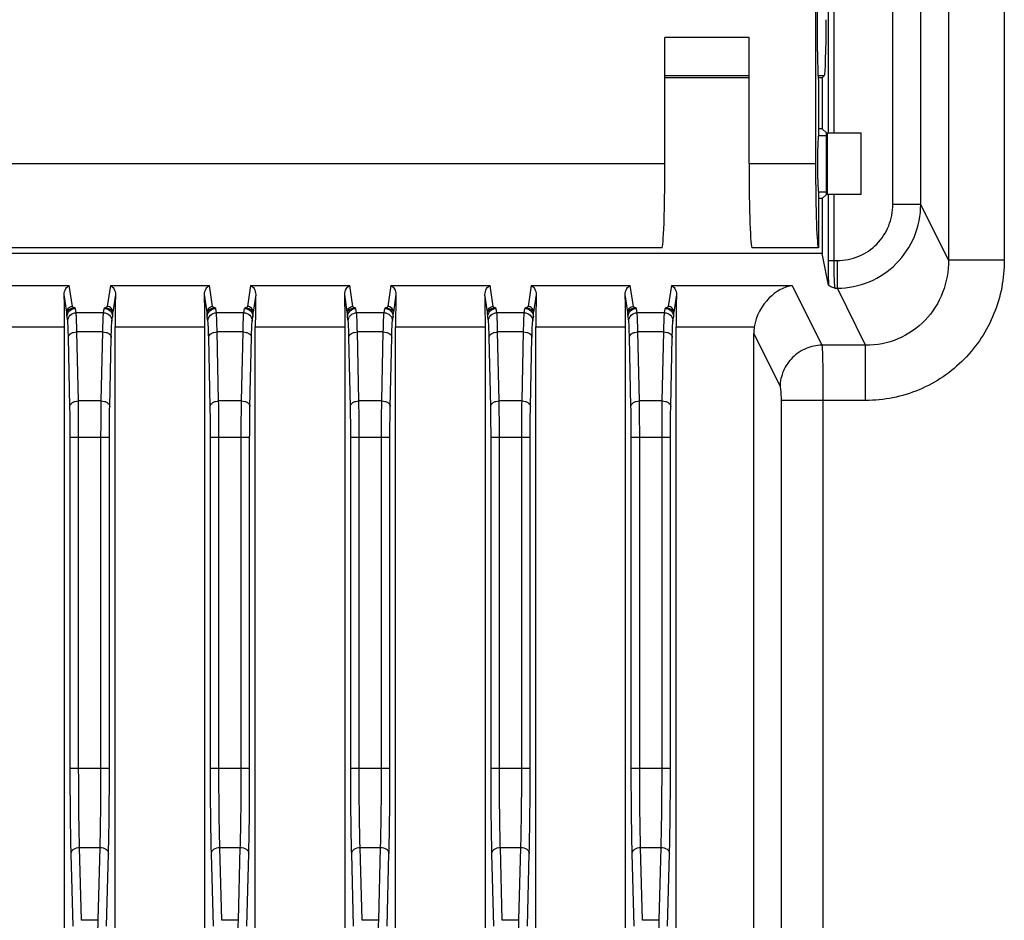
# Model space of a CAD drawing. Header units: millimetres. Extents: x 0 to 1189, y 0 to 841.
# Tile 25 of 29: x 954 to 989, y 487 to 519. Entities that reach past the tile are written whole.
import ezdxf

# ---------------------------------------------------------------- set-up
doc = ezdxf.new("R2010")
doc.units = ezdxf.units.MM
doc.header["$LTSCALE"] = 65.395
doc.layers.add('11_COMPONENTS', color=7, linetype='CONTINUOUS')

msp = doc.modelspace()

# ---------------------------------------------------------------- linework, layer by layer
at = {"layer": '11_COMPONENTS', "color": 7, "linetype": 'Continuous'}
for p, q in [((987.386, 540.444), (987.386, 510.095)), ((982.65, 537.488), (982.65, 513.535)), ((982.72, 517.535), (982.72, 537.688)), ((983.099, 537.488), (983.099, 514.635)), ((983.299, 537.488), (983.299, 514.635)), ((985.405, 512.081), (985.405, 537.488)), ((986.401, 512.081), (986.401, 537.488)), ((989.379, 536.465), (989.379, 510.095)), ((977.279, 513.535), (977.279, 518.035)), ((980.279, 518.035), (977.279, 518.035)), ((980.279, 513.535), (980.279, 518.035)), ((980.279, 516.667), (977.279, 516.667)), ((980.279, 516.595), (977.279, 516.595)), ((982.961, 516.667), (982.737, 516.667)), ((982.889, 516.595), (982.755, 516.595)), ((982.755, 516.535), (982.755, 514.535)), ((982.961, 516.667), (982.889, 516.595)), ((982.889, 516.595), (982.889, 514.781)), ((982.889, 514.781), (982.755, 514.781)), ((982.889, 514.781), (983.036, 514.635)), ((983.036, 512.435), (983.036, 514.635)), ((983.076, 512.435), (983.076, 514.635)), ((983.076, 514.635), (984.279, 514.635)), ((984.279, 512.435), (984.279, 514.635)), ((982.755, 514.535), (983.036, 514.535)), ((931.279, 513.535), (977.279, 513.535)), ((980.279, 513.535), (982.65, 513.535)), ((982.755, 512.535), (982.755, 510.535)), ((982.755, 512.535), (983.036, 512.535)), ((982.889, 512.288), (982.755, 512.288)), ((982.889, 512.288), (983.036, 512.435)), ((982.889, 512.288), (982.889, 510.335)), ((984.279, 512.435), (983.076, 512.435)), ((983.099, 512.435), (983.099, 510.081)), ((983.299, 512.435), (983.299, 510.081)), ((986.401, 512.081), (985.405, 512.081)), ((987.386, 510.095), (986.401, 512.081)), ((977.174, 510.535), (931.384, 510.535)), ((982.755, 510.535), (980.384, 510.535)), ((982.889, 510.335), (925.668, 510.335)), ((983.112, 509.209), (982.889, 510.335)), ((983.099, 510.081), (983.428, 510.081)), ((983.428, 509.096), (983.428, 510.081)), ((989.379, 510.095), (987.386, 510.095)), ((952.512, 509.196), (956.046, 509.196)), ((956.157, 508.442), (956.046, 509.196)), ((957.512, 509.196), (957.4, 508.442)), ((957.512, 509.196), (961.046, 509.196)), ((961.157, 508.442), (961.046, 509.196)), ((962.512, 509.196), (962.4, 508.442)), ((962.512, 509.196), (966.046, 509.196)), ((966.157, 508.442), (966.046, 509.196)), ((967.512, 509.196), (967.4, 508.442)), ((967.512, 509.196), (971.046, 509.196)), ((971.157, 508.442), (971.046, 509.196)), ((972.512, 509.196), (972.4, 508.442)), ((972.512, 509.196), (976.046, 509.196)), ((976.157, 508.442), (976.046, 509.196)), ((977.512, 509.196), (977.4, 508.442)), ((977.512, 509.196), (981.821, 509.196)), ((981.821, 509.196), (982.878, 507.064)), ((983.333, 509.096), (983.428, 509.096)), ((984.436, 507.064), (983.428, 509.096)), ((955.958, 508.245), (955.865, 508.87)), ((957.693, 508.87), (957.6, 508.245)), ((960.958, 508.245), (960.865, 508.87)), ((962.693, 508.87), (962.6, 508.245)), ((965.958, 508.245), (965.865, 508.87)), ((967.693, 508.87), (967.6, 508.245)), ((970.958, 508.245), (970.865, 508.87)), ((972.693, 508.87), (972.6, 508.245)), ((975.958, 508.245), (975.865, 508.87)), ((977.693, 508.87), (977.6, 508.245)), ((956.29, 508.222), (956.267, 508.375)), ((957.268, 508.222), (957.291, 508.375)), ((961.29, 508.222), (961.267, 508.375)), ((962.268, 508.222), (962.291, 508.375)), ((966.29, 508.222), (966.267, 508.375)), ((967.268, 508.222), (967.291, 508.375)), ((971.29, 508.222), (971.267, 508.375)), ((972.268, 508.222), (972.291, 508.375)), ((976.29, 508.222), (976.267, 508.375)), ((977.268, 508.222), (977.291, 508.375)), ((955.99, 507.926), (955.967, 508.08)), ((957.268, 508.222), (956.29, 508.222)), ((957.568, 507.926), (957.591, 508.08)), ((960.99, 507.926), (960.967, 508.08)), ((962.268, 508.222), (961.29, 508.222)), ((962.568, 507.926), (962.591, 508.08)), ((965.99, 507.926), (965.967, 508.08)), ((967.268, 508.222), (966.29, 508.222)), ((967.568, 507.926), (967.591, 508.08)), ((970.99, 507.926), (970.967, 508.08)), ((972.268, 508.222), (971.29, 508.222)), ((972.568, 507.926), (972.591, 508.08)), ((975.99, 507.926), (975.967, 508.08)), ((977.268, 508.222), (976.29, 508.222)), ((977.568, 507.926), (977.591, 508.08)), ((952.679, 507.718), (955.879, 507.718)), ((955.879, 459.406), (955.879, 507.718)), ((957.679, 459.406), (957.679, 507.718)), ((957.679, 507.718), (960.879, 507.718)), ((960.879, 459.406), (960.879, 507.718)), ((962.679, 459.406), (962.679, 507.718)), ((962.679, 507.718), (965.879, 507.718)), ((965.879, 459.406), (965.879, 507.718)), ((967.679, 459.406), (967.679, 507.718)), ((967.679, 507.718), (970.879, 507.718)), ((970.879, 459.406), (970.879, 507.718)), ((972.679, 459.406), (972.679, 507.718)), ((972.679, 507.718), (975.879, 507.718)), ((975.879, 459.406), (975.879, 507.718)), ((977.679, 459.406), (977.679, 507.718)), ((977.679, 507.718), (980.465, 507.718)), ((956.07, 504.885), (956.016, 507.345)), ((956.37, 505.078), (956.316, 507.538)), ((957.242, 507.538), (956.316, 507.538)), ((957.187, 505.078), (957.242, 507.538)), ((957.487, 504.885), (957.541, 507.345)), ((961.07, 504.885), (961.016, 507.345)), ((961.37, 505.078), (961.316, 507.538)), ((962.242, 507.538), (961.316, 507.538)), ((962.187, 505.078), (962.242, 507.538)), ((962.487, 504.885), (962.541, 507.345)), ((966.07, 504.885), (966.016, 507.345)), ((966.37, 505.078), (966.316, 507.538)), ((967.242, 507.538), (966.316, 507.538)), ((967.187, 505.078), (967.242, 507.538)), ((967.487, 504.885), (967.541, 507.345)), ((971.07, 504.885), (971.016, 507.345)), ((971.37, 505.078), (971.316, 507.538)), ((972.242, 507.538), (971.316, 507.538)), ((972.187, 505.078), (972.242, 507.538)), ((972.487, 504.885), (972.541, 507.345)), ((976.07, 504.885), (976.016, 507.345)), ((976.37, 505.078), (976.316, 507.538)), ((977.242, 507.538), (976.316, 507.538)), ((977.187, 505.078), (977.242, 507.538)), ((977.487, 504.885), (977.541, 507.345)), ((980.446, 459.406), (980.446, 507.477)), ((980.446, 507.477), (981.384, 505.587)), ((984.436, 507.064), (982.878, 507.064)), ((984.436, 505.095), (984.436, 507.064)), ((981.42, 505.095), (981.42, 447.032)), ((984.436, 505.095), (981.42, 505.095)), ((982.914, 505.095), (982.914, 445.042)), ((957.187, 505.078), (956.37, 505.078)), ((962.187, 505.078), (961.37, 505.078)), ((967.187, 505.078), (966.37, 505.078)), ((972.187, 505.078), (971.37, 505.078)), ((977.187, 505.078), (976.37, 505.078)), ((956.081, 491.992), (956.081, 503.792)), ((956.081, 503.792), (957.477, 503.792)), ((956.381, 491.992), (956.381, 503.792)), ((957.177, 491.992), (957.177, 503.792)), ((957.477, 491.992), (957.477, 503.792)), ((961.081, 491.992), (961.081, 503.792)), ((961.081, 503.792), (962.477, 503.792)), ((961.381, 491.992), (961.381, 503.792)), ((962.177, 491.992), (962.177, 503.792)), ((962.477, 491.992), (962.477, 503.792)), ((966.081, 491.992), (966.081, 503.792)), ((966.081, 503.792), (967.477, 503.792)), ((966.381, 491.992), (966.381, 503.792)), ((967.177, 491.992), (967.177, 503.792)), ((967.477, 491.992), (967.477, 503.792)), ((971.081, 491.992), (971.081, 503.792)), ((971.081, 503.792), (972.477, 503.792)), ((971.381, 491.992), (971.381, 503.792)), ((972.177, 491.992), (972.177, 503.792)), ((972.477, 491.992), (972.477, 503.792)), ((976.081, 491.992), (976.081, 503.792)), ((976.081, 503.792), (977.477, 503.792)), ((976.381, 491.992), (976.381, 503.792)), ((977.177, 491.992), (977.177, 503.792)), ((977.477, 491.992), (977.477, 503.792)), ((956.081, 491.992), (957.477, 491.992)), ((961.081, 491.992), (962.477, 491.992)), ((966.081, 491.992), (967.477, 491.992)), ((971.081, 491.992), (972.477, 491.992)), ((976.081, 491.992), (977.477, 491.992)), ((956.182, 486.355), (956.114, 488.951)), ((956.482, 486.567), (956.414, 489.163)), ((956.414, 489.163), (957.144, 489.163)), ((957.076, 486.567), (957.144, 489.163)), ((957.376, 486.355), (957.444, 488.951)), ((961.182, 486.355), (961.114, 488.951)), ((961.482, 486.567), (961.414, 489.163)), ((961.414, 489.163), (962.144, 489.163)), ((962.076, 486.567), (962.144, 489.163)), ((962.376, 486.355), (962.444, 488.951)), ((966.182, 486.355), (966.114, 488.951)), ((966.482, 486.567), (966.414, 489.163)), ((966.414, 489.163), (967.144, 489.163)), ((967.076, 486.567), (967.144, 489.163)), ((967.376, 486.355), (967.444, 488.951)), ((971.182, 486.355), (971.114, 488.951)), ((971.482, 486.567), (971.414, 489.163)), ((971.414, 489.163), (972.144, 489.163)), ((972.076, 486.567), (972.144, 489.163)), ((972.376, 486.355), (972.444, 488.951)), ((976.182, 486.355), (976.114, 488.951)), ((976.482, 486.567), (976.414, 489.163)), ((976.414, 489.163), (977.144, 489.163)), ((977.076, 486.567), (977.144, 489.163)), ((977.376, 486.355), (977.444, 488.951)), ((957.076, 486.567), (956.482, 486.567)), ((962.076, 486.567), (961.482, 486.567)), ((967.076, 486.567), (966.482, 486.567)), ((972.076, 486.567), (971.482, 486.567)), ((977.076, 486.567), (976.482, 486.567))]:
    msp.add_line(p, q, dxfattribs=at)
for centre, major_axis, ratio, start_param, end_param in [((982.959, 518.666), (0, 2), 0.034921, -3.106686, -1.570796), ((982.755, 517.535), (0, 1), 0.034921, -4.712389, -3.141593), ((982.755, 513.535), (0, 1), 0.034921, 0, 3.141593), ((977.174, 513.535), (0, 3), 0.034921, -3.141593, -1.570796), ((980.384, 513.535), (0, 3), 0.034921, -4.712389, -3.141593), ((982.755, 513.535), (0, 3), 0.034921, -4.712389, -3.141593), ((955.84, 507.718), (0, 1.5), 0.026186, -1.570796, -0.695632), ((957.718, 507.718), (0, 1.5), 0.026186, 0.695632, 1.570796), ((960.84, 507.718), (0, 1.5), 0.026186, -1.570796, -0.695632), ((962.718, 507.718), (0, 1.5), 0.026186, 0.695632, 1.570796), ((965.84, 507.718), (0, 1.5), 0.026186, -1.570796, -0.695632), ((967.718, 507.718), (0, 1.5), 0.026186, 0.695632, 1.570796), ((970.84, 507.718), (0, 1.5), 0.026186, -1.570796, -0.695632), ((972.718, 507.718), (0, 1.5), 0.026186, 0.695632, 1.570796), ((975.84, 507.718), (0, 1.5), 0.026186, -1.570796, -0.695632), ((977.718, 507.718), (0, 1.5), 0.026186, 0.695632, 1.570796), ((981.952, 507.454), (-0.679, 1.369), 0.981173, 0.943206, 1.102604)]:
    msp.add_ellipse(centre, major_axis=major_axis, ratio=ratio, start_param=start_param, end_param=end_param, dxfattribs=at)
for points, knots in [([(983.428, 510.081), (983.686, 510.081), (984.21, 510.185), (984.869, 510.632), (985.305, 511.298), (985.405, 511.822), (985.405, 512.081)], [0, 0, 0, 0, 0.249962, 0.499912, 0.749906, 1, 1, 1, 1]), ([(983.428, 509.096), (983.815, 509.098), (984.597, 509.256), (985.584, 509.922), (986.243, 510.912), (986.399, 511.694), (986.401, 512.081)], [0, 0, 0, 0, 0.250066, 0.500149, 0.750136, 1, 1, 1, 1]), ([(983.099, 510.081), (983.099, 510), (983.1, 509.71), (983.104, 509.419), (983.112, 509.209)], [0, 0, 0, 0, 0.277855, 1, 1, 1, 1]), ([(983.299, 510.081), (983.299, 509.967), (983.301, 509.752), (983.306, 509.463), (983.318, 509.249), (983.324, 509.135), (983.333, 509.096)], [0, 0, 0, 0, 0.347032, 0.652184, 0.878808, 1, 1, 1, 1]), ([(989.379, 510.095), (989.379, 509.448), (989.128, 508.14), (988.039, 506.474), (986.391, 505.355), (985.083, 505.095), (984.436, 505.095)], [0, 0, 0, 0, 0.250062, 0.500061, 0.750022, 1, 1, 1, 1]), ([(987.386, 510.095), (987.39, 509.705), (987.252, 508.915), (986.612, 507.898), (985.62, 507.213), (984.827, 507.061), (984.436, 507.064)], [0, 0, 0, 0, 0.249426, 0.499397, 0.74973, 1, 1, 1, 1]), ([(955.865, 508.87), (955.862, 508.943), (955.9, 509.075), (955.996, 509.17), (956.046, 509.196)], [0, 0, 0, 0, 0.56873, 1, 1, 1, 1]), ([(957.512, 509.196), (957.562, 509.17), (957.657, 509.075), (957.695, 508.943), (957.693, 508.87)], [0, 0, 0, 0, 0.431244, 1, 1, 1, 1]), ([(960.865, 508.87), (960.862, 508.943), (960.9, 509.075), (960.996, 509.17), (961.046, 509.196)], [0, 0, 0, 0, 0.56873, 1, 1, 1, 1]), ([(962.512, 509.196), (962.562, 509.17), (962.657, 509.075), (962.695, 508.943), (962.693, 508.87)], [0, 0, 0, 0, 0.431244, 1, 1, 1, 1]), ([(965.865, 508.87), (965.862, 508.943), (965.9, 509.075), (965.996, 509.17), (966.046, 509.196)], [0, 0, 0, 0, 0.56873, 1, 1, 1, 1]), ([(967.512, 509.196), (967.562, 509.17), (967.657, 509.075), (967.695, 508.943), (967.693, 508.87)], [0, 0, 0, 0, 0.431244, 1, 1, 1, 1]), ([(970.865, 508.87), (970.862, 508.943), (970.9, 509.075), (970.996, 509.17), (971.046, 509.196)], [0, 0, 0, 0, 0.56873, 1, 1, 1, 1]), ([(972.512, 509.196), (972.562, 509.17), (972.657, 509.075), (972.695, 508.943), (972.693, 508.87)], [0, 0, 0, 0, 0.431244, 1, 1, 1, 1]), ([(975.865, 508.87), (975.862, 508.943), (975.9, 509.075), (975.996, 509.17), (976.046, 509.196)], [0, 0, 0, 0, 0.56873, 1, 1, 1, 1]), ([(977.512, 509.196), (977.562, 509.17), (977.657, 509.075), (977.695, 508.943), (977.693, 508.87)], [0, 0, 0, 0, 0.431244, 1, 1, 1, 1]), ([(981.821, 509.196), (981.514, 509.138), (980.87, 508.768), (980.526, 508.1), (980.465, 507.718)], [0, 0, 0, 0, 0.446847, 1, 1, 1, 1]), ([(983.333, 509.096), (983.285, 509.113), (983.217, 509.137), (983.143, 509.173), (983.115, 509.197), (983.112, 509.209)], [0, 0, 0, 0, 0.607497, 0.845119, 1, 1, 1, 1]), ([(955.958, 508.245), (955.958, 508.295), (956.001, 508.4), (956.107, 508.442), (956.157, 508.442)], [0, 0, 0, 0, 0.497369, 1, 1, 1, 1]), ([(956.267, 508.375), (956.194, 508.383), (956.089, 508.366), (955.987, 508.305), (955.959, 508.263), (955.958, 508.245)], [0, 0, 0, 0, 0.614308, 0.843414, 1, 1, 1, 1]), ([(955.967, 508.08), (955.967, 508.155), (956.033, 508.312), (956.191, 508.375), (956.267, 508.375)], [0, 0, 0, 0, 0.497369, 1, 1, 1, 1]), ([(956.267, 508.375), (956.243, 508.385), (956.209, 508.4), (956.172, 508.421), (956.158, 508.435), (956.157, 508.442)], [0, 0, 0, 0, 0.599211, 0.837113, 1, 1, 1, 1]), ([(957.4, 508.442), (957.399, 508.435), (957.385, 508.421), (957.349, 508.4), (957.315, 508.385), (957.291, 508.375)], [0, 0, 0, 0, 0.16287, 0.400795, 1, 1, 1, 1]), ([(957.6, 508.245), (957.599, 508.263), (957.57, 508.305), (957.469, 508.366), (957.363, 508.383), (957.291, 508.375)], [0, 0, 0, 0, 0.1565, 0.385591, 1, 1, 1, 1]), ([(957.291, 508.375), (957.367, 508.375), (957.525, 508.312), (957.59, 508.155), (957.591, 508.08)], [0, 0, 0, 0, 0.502631, 1, 1, 1, 1]), ([(957.6, 508.245), (957.6, 508.295), (957.556, 508.4), (957.451, 508.442), (957.4, 508.442)], [0, 0, 0, 0, 0.497371, 1, 1, 1, 1]), ([(960.958, 508.245), (960.958, 508.295), (961.001, 508.4), (961.107, 508.442), (961.157, 508.442)], [0, 0, 0, 0, 0.497369, 1, 1, 1, 1]), ([(961.267, 508.375), (961.194, 508.383), (961.089, 508.366), (960.987, 508.305), (960.959, 508.263), (960.958, 508.245)], [0, 0, 0, 0, 0.614308, 0.843414, 1, 1, 1, 1]), ([(960.967, 508.08), (960.967, 508.155), (961.033, 508.312), (961.191, 508.375), (961.267, 508.375)], [0, 0, 0, 0, 0.497369, 1, 1, 1, 1]), ([(961.267, 508.375), (961.243, 508.385), (961.209, 508.4), (961.172, 508.421), (961.158, 508.435), (961.157, 508.442)], [0, 0, 0, 0, 0.599211, 0.837113, 1, 1, 1, 1]), ([(962.4, 508.442), (962.399, 508.435), (962.385, 508.421), (962.349, 508.4), (962.315, 508.385), (962.291, 508.375)], [0, 0, 0, 0, 0.16287, 0.400795, 1, 1, 1, 1]), ([(962.6, 508.245), (962.599, 508.263), (962.57, 508.305), (962.469, 508.366), (962.363, 508.383), (962.291, 508.375)], [0, 0, 0, 0, 0.1565, 0.385591, 1, 1, 1, 1]), ([(962.291, 508.375), (962.367, 508.375), (962.525, 508.312), (962.59, 508.155), (962.591, 508.08)], [0, 0, 0, 0, 0.502631, 1, 1, 1, 1]), ([(962.6, 508.245), (962.6, 508.295), (962.556, 508.4), (962.451, 508.442), (962.4, 508.442)], [0, 0, 0, 0, 0.497371, 1, 1, 1, 1]), ([(965.958, 508.245), (965.958, 508.295), (966.001, 508.4), (966.107, 508.442), (966.157, 508.442)], [0, 0, 0, 0, 0.497369, 1, 1, 1, 1]), ([(966.267, 508.375), (966.194, 508.383), (966.089, 508.366), (965.987, 508.305), (965.959, 508.263), (965.958, 508.245)], [0, 0, 0, 0, 0.614308, 0.843414, 1, 1, 1, 1]), ([(965.967, 508.08), (965.967, 508.155), (966.033, 508.312), (966.191, 508.375), (966.267, 508.375)], [0, 0, 0, 0, 0.497369, 1, 1, 1, 1]), ([(966.267, 508.375), (966.243, 508.385), (966.209, 508.4), (966.172, 508.421), (966.158, 508.435), (966.157, 508.442)], [0, 0, 0, 0, 0.599211, 0.837113, 1, 1, 1, 1]), ([(967.4, 508.442), (967.399, 508.435), (967.385, 508.421), (967.349, 508.4), (967.315, 508.385), (967.291, 508.375)], [0, 0, 0, 0, 0.16287, 0.400795, 1, 1, 1, 1]), ([(967.6, 508.245), (967.599, 508.263), (967.57, 508.305), (967.469, 508.366), (967.363, 508.383), (967.291, 508.375)], [0, 0, 0, 0, 0.1565, 0.385591, 1, 1, 1, 1]), ([(967.291, 508.375), (967.367, 508.375), (967.525, 508.312), (967.59, 508.155), (967.591, 508.08)], [0, 0, 0, 0, 0.502631, 1, 1, 1, 1]), ([(967.6, 508.245), (967.6, 508.295), (967.556, 508.4), (967.451, 508.442), (967.4, 508.442)], [0, 0, 0, 0, 0.497371, 1, 1, 1, 1]), ([(970.958, 508.245), (970.958, 508.295), (971.001, 508.4), (971.107, 508.442), (971.157, 508.442)], [0, 0, 0, 0, 0.497369, 1, 1, 1, 1]), ([(971.267, 508.375), (971.194, 508.383), (971.089, 508.366), (970.987, 508.305), (970.959, 508.263), (970.958, 508.245)], [0, 0, 0, 0, 0.614308, 0.843414, 1, 1, 1, 1]), ([(970.967, 508.08), (970.967, 508.155), (971.033, 508.312), (971.191, 508.375), (971.267, 508.375)], [0, 0, 0, 0, 0.497369, 1, 1, 1, 1]), ([(971.267, 508.375), (971.243, 508.385), (971.209, 508.4), (971.172, 508.421), (971.158, 508.435), (971.157, 508.442)], [0, 0, 0, 0, 0.599211, 0.837113, 1, 1, 1, 1]), ([(972.4, 508.442), (972.399, 508.435), (972.385, 508.421), (972.349, 508.4), (972.315, 508.385), (972.291, 508.375)], [0, 0, 0, 0, 0.16287, 0.400795, 1, 1, 1, 1]), ([(972.6, 508.245), (972.599, 508.263), (972.57, 508.305), (972.469, 508.366), (972.363, 508.383), (972.291, 508.375)], [0, 0, 0, 0, 0.1565, 0.385591, 1, 1, 1, 1]), ([(972.291, 508.375), (972.367, 508.375), (972.525, 508.312), (972.59, 508.155), (972.591, 508.08)], [0, 0, 0, 0, 0.502631, 1, 1, 1, 1]), ([(972.6, 508.245), (972.6, 508.295), (972.556, 508.4), (972.451, 508.442), (972.4, 508.442)], [0, 0, 0, 0, 0.497371, 1, 1, 1, 1]), ([(975.958, 508.245), (975.958, 508.295), (976.001, 508.4), (976.107, 508.442), (976.157, 508.442)], [0, 0, 0, 0, 0.497369, 1, 1, 1, 1]), ([(976.267, 508.375), (976.194, 508.383), (976.089, 508.366), (975.987, 508.305), (975.959, 508.263), (975.958, 508.245)], [0, 0, 0, 0, 0.614308, 0.843414, 1, 1, 1, 1]), ([(975.967, 508.08), (975.967, 508.155), (976.033, 508.312), (976.191, 508.375), (976.267, 508.375)], [0, 0, 0, 0, 0.497369, 1, 1, 1, 1]), ([(976.267, 508.375), (976.243, 508.385), (976.209, 508.4), (976.172, 508.421), (976.158, 508.435), (976.157, 508.442)], [0, 0, 0, 0, 0.599211, 0.837113, 1, 1, 1, 1]), ([(977.4, 508.442), (977.399, 508.435), (977.385, 508.421), (977.349, 508.4), (977.315, 508.385), (977.291, 508.375)], [0, 0, 0, 0, 0.16287, 0.400795, 1, 1, 1, 1]), ([(977.6, 508.245), (977.599, 508.263), (977.57, 508.305), (977.469, 508.366), (977.363, 508.383), (977.291, 508.375)], [0, 0, 0, 0, 0.1565, 0.385591, 1, 1, 1, 1]), ([(977.291, 508.375), (977.367, 508.375), (977.525, 508.312), (977.59, 508.155), (977.591, 508.08)], [0, 0, 0, 0, 0.502631, 1, 1, 1, 1]), ([(977.6, 508.245), (977.6, 508.295), (977.556, 508.4), (977.451, 508.442), (977.4, 508.442)], [0, 0, 0, 0, 0.497371, 1, 1, 1, 1]), ([(955.967, 508.08), (955.966, 508.088), (955.961, 508.143), (955.959, 508.198), (955.958, 508.245)], [0, 0, 0, 0, 0.144201, 1, 1, 1, 1]), ([(955.99, 507.926), (955.99, 508.002), (956.056, 508.159), (956.213, 508.221), (956.29, 508.222)], [0, 0, 0, 0, 0.497369, 1, 1, 1, 1]), ([(956.016, 507.345), (956.013, 507.471), (956.006, 507.665), (956, 507.86), (955.99, 507.926)], [0, 0, 0, 0, 0.652165, 1, 1, 1, 1]), ([(956.316, 507.538), (956.313, 507.687), (956.306, 507.914), (956.3, 508.143), (956.29, 508.222)], [0, 0, 0, 0, 0.652289, 1, 1, 1, 1]), ([(957.242, 507.538), (957.244, 507.687), (957.251, 507.914), (957.258, 508.143), (957.268, 508.222)], [0, 0, 0, 0, 0.652371, 1, 1, 1, 1]), ([(957.268, 508.222), (957.344, 508.221), (957.502, 508.159), (957.567, 508.002), (957.568, 507.926)], [0, 0, 0, 0, 0.502631, 1, 1, 1, 1]), ([(957.541, 507.345), (957.544, 507.471), (957.551, 507.665), (957.558, 507.86), (957.568, 507.926)], [0, 0, 0, 0, 0.652246, 1, 1, 1, 1]), ([(957.591, 508.08), (957.592, 508.088), (957.597, 508.143), (957.599, 508.198), (957.6, 508.245)], [0, 0, 0, 0, 0.144222, 1, 1, 1, 1]), ([(960.967, 508.08), (960.966, 508.088), (960.961, 508.143), (960.959, 508.198), (960.958, 508.245)], [0, 0, 0, 0, 0.144201, 1, 1, 1, 1]), ([(960.99, 507.926), (960.99, 508.002), (961.056, 508.159), (961.213, 508.221), (961.29, 508.222)], [0, 0, 0, 0, 0.497369, 1, 1, 1, 1]), ([(961.016, 507.345), (961.013, 507.471), (961.006, 507.665), (961, 507.86), (960.99, 507.926)], [0, 0, 0, 0, 0.652165, 1, 1, 1, 1]), ([(961.316, 507.538), (961.313, 507.687), (961.306, 507.914), (961.3, 508.143), (961.29, 508.222)], [0, 0, 0, 0, 0.652289, 1, 1, 1, 1]), ([(962.242, 507.538), (962.244, 507.687), (962.251, 507.914), (962.258, 508.143), (962.268, 508.222)], [0, 0, 0, 0, 0.652371, 1, 1, 1, 1]), ([(962.268, 508.222), (962.344, 508.221), (962.502, 508.159), (962.567, 508.002), (962.568, 507.926)], [0, 0, 0, 0, 0.502631, 1, 1, 1, 1]), ([(962.541, 507.345), (962.544, 507.471), (962.551, 507.665), (962.558, 507.86), (962.568, 507.926)], [0, 0, 0, 0, 0.652246, 1, 1, 1, 1]), ([(962.591, 508.08), (962.592, 508.088), (962.597, 508.143), (962.599, 508.198), (962.6, 508.245)], [0, 0, 0, 0, 0.144222, 1, 1, 1, 1]), ([(965.967, 508.08), (965.966, 508.088), (965.961, 508.143), (965.959, 508.198), (965.958, 508.245)], [0, 0, 0, 0, 0.144201, 1, 1, 1, 1]), ([(965.99, 507.926), (965.99, 508.002), (966.056, 508.159), (966.213, 508.221), (966.29, 508.222)], [0, 0, 0, 0, 0.497369, 1, 1, 1, 1]), ([(966.016, 507.345), (966.013, 507.471), (966.006, 507.665), (966, 507.86), (965.99, 507.926)], [0, 0, 0, 0, 0.652165, 1, 1, 1, 1]), ([(966.316, 507.538), (966.313, 507.687), (966.306, 507.914), (966.3, 508.143), (966.29, 508.222)], [0, 0, 0, 0, 0.652289, 1, 1, 1, 1]), ([(967.242, 507.538), (967.244, 507.687), (967.251, 507.914), (967.258, 508.143), (967.268, 508.222)], [0, 0, 0, 0, 0.652371, 1, 1, 1, 1]), ([(967.268, 508.222), (967.344, 508.221), (967.502, 508.159), (967.567, 508.002), (967.568, 507.926)], [0, 0, 0, 0, 0.502631, 1, 1, 1, 1]), ([(967.541, 507.345), (967.544, 507.471), (967.551, 507.665), (967.558, 507.86), (967.568, 507.926)], [0, 0, 0, 0, 0.652246, 1, 1, 1, 1]), ([(967.591, 508.08), (967.592, 508.088), (967.597, 508.143), (967.599, 508.198), (967.6, 508.245)], [0, 0, 0, 0, 0.144222, 1, 1, 1, 1]), ([(970.967, 508.08), (970.966, 508.088), (970.961, 508.143), (970.959, 508.198), (970.958, 508.245)], [0, 0, 0, 0, 0.144201, 1, 1, 1, 1]), ([(970.99, 507.926), (970.99, 508.002), (971.056, 508.159), (971.213, 508.221), (971.29, 508.222)], [0, 0, 0, 0, 0.497369, 1, 1, 1, 1]), ([(971.016, 507.345), (971.013, 507.471), (971.006, 507.665), (971, 507.86), (970.99, 507.926)], [0, 0, 0, 0, 0.652165, 1, 1, 1, 1]), ([(971.316, 507.538), (971.313, 507.687), (971.306, 507.914), (971.3, 508.143), (971.29, 508.222)], [0, 0, 0, 0, 0.652289, 1, 1, 1, 1]), ([(972.242, 507.538), (972.244, 507.687), (972.251, 507.914), (972.258, 508.143), (972.268, 508.222)], [0, 0, 0, 0, 0.652371, 1, 1, 1, 1]), ([(972.268, 508.222), (972.344, 508.221), (972.502, 508.159), (972.567, 508.002), (972.568, 507.926)], [0, 0, 0, 0, 0.502631, 1, 1, 1, 1]), ([(972.541, 507.345), (972.544, 507.471), (972.551, 507.665), (972.558, 507.86), (972.568, 507.926)], [0, 0, 0, 0, 0.652246, 1, 1, 1, 1]), ([(972.591, 508.08), (972.592, 508.088), (972.597, 508.143), (972.599, 508.198), (972.6, 508.245)], [0, 0, 0, 0, 0.144222, 1, 1, 1, 1]), ([(975.967, 508.08), (975.966, 508.088), (975.961, 508.143), (975.959, 508.198), (975.958, 508.245)], [0, 0, 0, 0, 0.144201, 1, 1, 1, 1]), ([(975.99, 507.926), (975.99, 508.002), (976.056, 508.159), (976.213, 508.221), (976.29, 508.222)], [0, 0, 0, 0, 0.497369, 1, 1, 1, 1]), ([(976.016, 507.345), (976.013, 507.471), (976.006, 507.665), (976, 507.86), (975.99, 507.926)], [0, 0, 0, 0, 0.652165, 1, 1, 1, 1]), ([(976.316, 507.538), (976.313, 507.687), (976.306, 507.914), (976.3, 508.143), (976.29, 508.222)], [0, 0, 0, 0, 0.652289, 1, 1, 1, 1]), ([(977.242, 507.538), (977.244, 507.687), (977.251, 507.914), (977.258, 508.143), (977.268, 508.222)], [0, 0, 0, 0, 0.652371, 1, 1, 1, 1]), ([(977.268, 508.222), (977.344, 508.221), (977.502, 508.159), (977.567, 508.002), (977.568, 507.926)], [0, 0, 0, 0, 0.502631, 1, 1, 1, 1]), ([(977.541, 507.345), (977.544, 507.471), (977.551, 507.665), (977.558, 507.86), (977.568, 507.926)], [0, 0, 0, 0, 0.652246, 1, 1, 1, 1]), ([(977.591, 508.08), (977.592, 508.088), (977.597, 508.143), (977.599, 508.198), (977.6, 508.245)], [0, 0, 0, 0, 0.144222, 1, 1, 1, 1]), ([(956.016, 507.345), (956.017, 507.371), (956.038, 507.426), (956.108, 507.487), (956.204, 507.527), (956.278, 507.537), (956.316, 507.538)], [0, 0, 0, 0, 0.198825, 0.431898, 0.704108, 1, 1, 1, 1]), ([(957.242, 507.538), (957.28, 507.537), (957.353, 507.527), (957.45, 507.487), (957.52, 507.426), (957.541, 507.371), (957.541, 507.345)], [0, 0, 0, 0, 0.295892, 0.568102, 0.801175, 1, 1, 1, 1]), ([(961.016, 507.345), (961.017, 507.371), (961.038, 507.426), (961.108, 507.487), (961.204, 507.527), (961.278, 507.537), (961.316, 507.538)], [0, 0, 0, 0, 0.198825, 0.431898, 0.704108, 1, 1, 1, 1]), ([(962.242, 507.538), (962.28, 507.537), (962.353, 507.527), (962.45, 507.487), (962.52, 507.426), (962.541, 507.371), (962.541, 507.345)], [0, 0, 0, 0, 0.295892, 0.568102, 0.801175, 1, 1, 1, 1]), ([(966.016, 507.345), (966.017, 507.371), (966.038, 507.426), (966.108, 507.487), (966.204, 507.527), (966.278, 507.537), (966.316, 507.538)], [0, 0, 0, 0, 0.198825, 0.431898, 0.704108, 1, 1, 1, 1]), ([(967.242, 507.538), (967.28, 507.537), (967.353, 507.527), (967.45, 507.487), (967.52, 507.426), (967.541, 507.371), (967.541, 507.345)], [0, 0, 0, 0, 0.295892, 0.568102, 0.801175, 1, 1, 1, 1]), ([(971.016, 507.345), (971.017, 507.371), (971.038, 507.426), (971.108, 507.487), (971.204, 507.527), (971.278, 507.537), (971.316, 507.538)], [0, 0, 0, 0, 0.198825, 0.431898, 0.704108, 1, 1, 1, 1]), ([(972.242, 507.538), (972.28, 507.537), (972.353, 507.527), (972.45, 507.487), (972.52, 507.426), (972.541, 507.371), (972.541, 507.345)], [0, 0, 0, 0, 0.295892, 0.568102, 0.801175, 1, 1, 1, 1]), ([(976.016, 507.345), (976.017, 507.371), (976.038, 507.426), (976.108, 507.487), (976.204, 507.527), (976.278, 507.537), (976.316, 507.538)], [0, 0, 0, 0, 0.198825, 0.431898, 0.704108, 1, 1, 1, 1]), ([(977.242, 507.538), (977.28, 507.537), (977.353, 507.527), (977.45, 507.487), (977.52, 507.426), (977.541, 507.371), (977.541, 507.345)], [0, 0, 0, 0, 0.295892, 0.568102, 0.801175, 1, 1, 1, 1]), ([(982.878, 507.064), (982.685, 507.061), (982.296, 506.98), (981.804, 506.651), (981.47, 506.164), (981.387, 505.778), (981.384, 505.587)], [0, 0, 0, 0, 0.250817, 0.501849, 0.751804, 1, 1, 1, 1]), ([(982.878, 507.064), (982.888, 506.986), (982.894, 506.757), (982.907, 506.329), (982.912, 505.751), (982.914, 505.323), (982.914, 505.095)], [0, 0, 0, 0, 0.12076, 0.347376, 0.652666, 1, 1, 1, 1]), ([(981.384, 505.587), (981.393, 505.569), (981.401, 505.51), (981.412, 505.404), (981.418, 505.259), (981.42, 505.152), (981.42, 505.095)], [0, 0, 0, 0, 0.123109, 0.349507, 0.6538, 1, 1, 1, 1]), ([(956.07, 504.885), (956.071, 504.911), (956.092, 504.966), (956.162, 505.027), (956.258, 505.067), (956.332, 505.077), (956.37, 505.078)], [0, 0, 0, 0, 0.198825, 0.431898, 0.704108, 1, 1, 1, 1]), ([(956.081, 503.792), (956.081, 503.891), (956.08, 504.255), (956.076, 504.619), (956.07, 504.885)], [0, 0, 0, 0, 0.270109, 1, 1, 1, 1]), ([(956.381, 503.792), (956.381, 503.908), (956.38, 504.336), (956.376, 504.765), (956.37, 505.078)], [0, 0, 0, 0, 0.27011, 1, 1, 1, 1]), ([(957.177, 503.792), (957.177, 503.908), (957.178, 504.337), (957.182, 504.765), (957.187, 505.078)], [0, 0, 0, 0, 0.270144, 1, 1, 1, 1]), ([(957.187, 505.078), (957.226, 505.077), (957.299, 505.067), (957.396, 505.027), (957.466, 504.966), (957.487, 504.911), (957.487, 504.885)], [0, 0, 0, 0, 0.295892, 0.568102, 0.801175, 1, 1, 1, 1]), ([(957.477, 503.792), (957.477, 503.891), (957.478, 504.255), (957.482, 504.619), (957.487, 504.885)], [0, 0, 0, 0, 0.270144, 1, 1, 1, 1]), ([(961.07, 504.885), (961.071, 504.911), (961.092, 504.966), (961.162, 505.027), (961.258, 505.067), (961.332, 505.077), (961.37, 505.078)], [0, 0, 0, 0, 0.198825, 0.431898, 0.704108, 1, 1, 1, 1]), ([(961.081, 503.792), (961.081, 503.891), (961.08, 504.255), (961.076, 504.619), (961.07, 504.885)], [0, 0, 0, 0, 0.270109, 1, 1, 1, 1]), ([(961.381, 503.792), (961.381, 503.908), (961.38, 504.336), (961.376, 504.765), (961.37, 505.078)], [0, 0, 0, 0, 0.27011, 1, 1, 1, 1]), ([(962.177, 503.792), (962.177, 503.908), (962.178, 504.337), (962.182, 504.765), (962.187, 505.078)], [0, 0, 0, 0, 0.270144, 1, 1, 1, 1]), ([(962.187, 505.078), (962.226, 505.077), (962.299, 505.067), (962.396, 505.027), (962.466, 504.966), (962.487, 504.911), (962.487, 504.885)], [0, 0, 0, 0, 0.295892, 0.568102, 0.801175, 1, 1, 1, 1]), ([(962.477, 503.792), (962.477, 503.891), (962.478, 504.255), (962.482, 504.619), (962.487, 504.885)], [0, 0, 0, 0, 0.270144, 1, 1, 1, 1]), ([(966.07, 504.885), (966.071, 504.911), (966.092, 504.966), (966.162, 505.027), (966.258, 505.067), (966.332, 505.077), (966.37, 505.078)], [0, 0, 0, 0, 0.198825, 0.431898, 0.704108, 1, 1, 1, 1]), ([(966.081, 503.792), (966.081, 503.891), (966.08, 504.255), (966.076, 504.619), (966.07, 504.885)], [0, 0, 0, 0, 0.270109, 1, 1, 1, 1]), ([(966.381, 503.792), (966.381, 503.908), (966.38, 504.336), (966.376, 504.765), (966.37, 505.078)], [0, 0, 0, 0, 0.27011, 1, 1, 1, 1]), ([(967.177, 503.792), (967.177, 503.908), (967.178, 504.337), (967.182, 504.765), (967.187, 505.078)], [0, 0, 0, 0, 0.270144, 1, 1, 1, 1]), ([(967.187, 505.078), (967.226, 505.077), (967.299, 505.067), (967.396, 505.027), (967.466, 504.966), (967.487, 504.911), (967.487, 504.885)], [0, 0, 0, 0, 0.295892, 0.568102, 0.801175, 1, 1, 1, 1]), ([(967.477, 503.792), (967.477, 503.891), (967.478, 504.255), (967.482, 504.619), (967.487, 504.885)], [0, 0, 0, 0, 0.270144, 1, 1, 1, 1]), ([(971.07, 504.885), (971.071, 504.911), (971.092, 504.966), (971.162, 505.027), (971.258, 505.067), (971.332, 505.077), (971.37, 505.078)], [0, 0, 0, 0, 0.198825, 0.431898, 0.704108, 1, 1, 1, 1]), ([(971.081, 503.792), (971.081, 503.891), (971.08, 504.255), (971.076, 504.619), (971.07, 504.885)], [0, 0, 0, 0, 0.270109, 1, 1, 1, 1]), ([(971.381, 503.792), (971.381, 503.908), (971.38, 504.336), (971.376, 504.765), (971.37, 505.078)], [0, 0, 0, 0, 0.27011, 1, 1, 1, 1]), ([(972.177, 503.792), (972.177, 503.908), (972.178, 504.337), (972.182, 504.765), (972.187, 505.078)], [0, 0, 0, 0, 0.270144, 1, 1, 1, 1]), ([(972.187, 505.078), (972.226, 505.077), (972.299, 505.067), (972.396, 505.027), (972.466, 504.966), (972.487, 504.911), (972.487, 504.885)], [0, 0, 0, 0, 0.295892, 0.568102, 0.801175, 1, 1, 1, 1]), ([(972.477, 503.792), (972.477, 503.891), (972.478, 504.255), (972.482, 504.619), (972.487, 504.885)], [0, 0, 0, 0, 0.270144, 1, 1, 1, 1]), ([(976.07, 504.885), (976.071, 504.911), (976.092, 504.966), (976.162, 505.027), (976.258, 505.067), (976.332, 505.077), (976.37, 505.078)], [0, 0, 0, 0, 0.198825, 0.431898, 0.704108, 1, 1, 1, 1]), ([(976.081, 503.792), (976.081, 503.891), (976.08, 504.255), (976.076, 504.619), (976.07, 504.885)], [0, 0, 0, 0, 0.270109, 1, 1, 1, 1]), ([(976.381, 503.792), (976.381, 503.908), (976.38, 504.336), (976.376, 504.765), (976.37, 505.078)], [0, 0, 0, 0, 0.27011, 1, 1, 1, 1]), ([(977.177, 503.792), (977.177, 503.908), (977.178, 504.337), (977.182, 504.765), (977.187, 505.078)], [0, 0, 0, 0, 0.270144, 1, 1, 1, 1]), ([(977.187, 505.078), (977.226, 505.077), (977.299, 505.067), (977.396, 505.027), (977.466, 504.966), (977.487, 504.911), (977.487, 504.885)], [0, 0, 0, 0, 0.295892, 0.568102, 0.801175, 1, 1, 1, 1]), ([(977.477, 503.792), (977.477, 503.891), (977.478, 504.255), (977.482, 504.619), (977.487, 504.885)], [0, 0, 0, 0, 0.270144, 1, 1, 1, 1]), ([(956.114, 488.951), (956.108, 489.168), (956.087, 490.182), (956.081, 491.195), (956.081, 491.992)], [0, 0, 0, 0, 0.2143, 1, 1, 1, 1]), ([(956.414, 489.163), (956.408, 489.365), (956.387, 490.308), (956.381, 491.251), (956.381, 491.992)], [0, 0, 0, 0, 0.214303, 1, 1, 1, 1]), ([(957.144, 489.163), (957.15, 489.365), (957.171, 490.308), (957.177, 491.251), (957.177, 491.992)], [0, 0, 0, 0, 0.214303, 1, 1, 1, 1]), ([(957.444, 488.951), (957.45, 489.168), (957.471, 490.182), (957.477, 491.195), (957.477, 491.992)], [0, 0, 0, 0, 0.2143, 1, 1, 1, 1]), ([(961.114, 488.951), (961.108, 489.168), (961.087, 490.182), (961.081, 491.195), (961.081, 491.992)], [0, 0, 0, 0, 0.2143, 1, 1, 1, 1]), ([(961.414, 489.163), (961.408, 489.365), (961.387, 490.308), (961.381, 491.251), (961.381, 491.992)], [0, 0, 0, 0, 0.214303, 1, 1, 1, 1]), ([(962.144, 489.163), (962.15, 489.365), (962.171, 490.308), (962.177, 491.251), (962.177, 491.992)], [0, 0, 0, 0, 0.214303, 1, 1, 1, 1]), ([(962.444, 488.951), (962.45, 489.168), (962.471, 490.182), (962.477, 491.195), (962.477, 491.992)], [0, 0, 0, 0, 0.2143, 1, 1, 1, 1]), ([(966.114, 488.951), (966.108, 489.168), (966.087, 490.182), (966.081, 491.195), (966.081, 491.992)], [0, 0, 0, 0, 0.2143, 1, 1, 1, 1]), ([(966.414, 489.163), (966.408, 489.365), (966.387, 490.308), (966.381, 491.251), (966.381, 491.992)], [0, 0, 0, 0, 0.214303, 1, 1, 1, 1]), ([(967.144, 489.163), (967.15, 489.365), (967.171, 490.308), (967.177, 491.251), (967.177, 491.992)], [0, 0, 0, 0, 0.214303, 1, 1, 1, 1]), ([(967.444, 488.951), (967.45, 489.168), (967.471, 490.182), (967.477, 491.195), (967.477, 491.992)], [0, 0, 0, 0, 0.2143, 1, 1, 1, 1]), ([(971.114, 488.951), (971.108, 489.168), (971.087, 490.182), (971.081, 491.195), (971.081, 491.992)], [0, 0, 0, 0, 0.2143, 1, 1, 1, 1]), ([(971.414, 489.163), (971.408, 489.365), (971.387, 490.308), (971.381, 491.251), (971.381, 491.992)], [0, 0, 0, 0, 0.214303, 1, 1, 1, 1]), ([(972.144, 489.163), (972.15, 489.365), (972.171, 490.308), (972.177, 491.251), (972.177, 491.992)], [0, 0, 0, 0, 0.214303, 1, 1, 1, 1]), ([(972.444, 488.951), (972.45, 489.168), (972.471, 490.182), (972.477, 491.195), (972.477, 491.992)], [0, 0, 0, 0, 0.2143, 1, 1, 1, 1]), ([(976.114, 488.951), (976.108, 489.168), (976.087, 490.182), (976.081, 491.195), (976.081, 491.992)], [0, 0, 0, 0, 0.2143, 1, 1, 1, 1]), ([(976.414, 489.163), (976.408, 489.365), (976.387, 490.308), (976.381, 491.251), (976.381, 491.992)], [0, 0, 0, 0, 0.214303, 1, 1, 1, 1]), ([(977.144, 489.163), (977.15, 489.365), (977.171, 490.308), (977.177, 491.251), (977.177, 491.992)], [0, 0, 0, 0, 0.214303, 1, 1, 1, 1]), ([(977.444, 488.951), (977.45, 489.168), (977.471, 490.182), (977.477, 491.195), (977.477, 491.992)], [0, 0, 0, 0, 0.2143, 1, 1, 1, 1]), ([(956.114, 488.951), (956.114, 488.979), (956.134, 489.039), (956.231, 489.134), (956.34, 489.162), (956.414, 489.163)], [0, 0, 0, 0, 0.210835, 0.448465, 1, 1, 1, 1]), ([(957.144, 489.163), (957.217, 489.162), (957.327, 489.134), (957.424, 489.039), (957.443, 488.979), (957.444, 488.951)], [0, 0, 0, 0, 0.551535, 0.789165, 1, 1, 1, 1]), ([(961.114, 488.951), (961.114, 488.979), (961.134, 489.039), (961.231, 489.134), (961.34, 489.162), (961.414, 489.163)], [0, 0, 0, 0, 0.210835, 0.448465, 1, 1, 1, 1]), ([(962.144, 489.163), (962.217, 489.162), (962.327, 489.134), (962.424, 489.039), (962.443, 488.979), (962.444, 488.951)], [0, 0, 0, 0, 0.551535, 0.789165, 1, 1, 1, 1]), ([(966.114, 488.951), (966.114, 488.979), (966.134, 489.039), (966.231, 489.134), (966.34, 489.162), (966.414, 489.163)], [0, 0, 0, 0, 0.210835, 0.448465, 1, 1, 1, 1]), ([(967.144, 489.163), (967.217, 489.162), (967.327, 489.134), (967.424, 489.039), (967.443, 488.979), (967.444, 488.951)], [0, 0, 0, 0, 0.551535, 0.789165, 1, 1, 1, 1]), ([(971.114, 488.951), (971.114, 488.979), (971.134, 489.039), (971.231, 489.134), (971.34, 489.162), (971.414, 489.163)], [0, 0, 0, 0, 0.210835, 0.448465, 1, 1, 1, 1]), ([(972.144, 489.163), (972.217, 489.162), (972.327, 489.134), (972.424, 489.039), (972.443, 488.979), (972.444, 488.951)], [0, 0, 0, 0, 0.551535, 0.789165, 1, 1, 1, 1]), ([(976.114, 488.951), (976.114, 488.979), (976.134, 489.039), (976.231, 489.134), (976.34, 489.162), (976.414, 489.163)], [0, 0, 0, 0, 0.210835, 0.448465, 1, 1, 1, 1]), ([(977.144, 489.163), (977.217, 489.162), (977.327, 489.134), (977.424, 489.039), (977.443, 488.979), (977.444, 488.951)], [0, 0, 0, 0, 0.551535, 0.789165, 1, 1, 1, 1]), ([(957.059, 484.799), (957.059, 484.962), (957.061, 485.551), (957.066, 486.14), (957.076, 486.567)], [0, 0, 0, 0, 0.275854, 1, 1, 1, 1]), ([(962.059, 484.799), (962.059, 484.962), (962.061, 485.551), (962.066, 486.14), (962.076, 486.567)], [0, 0, 0, 0, 0.275854, 1, 1, 1, 1]), ([(967.059, 484.799), (967.059, 484.962), (967.061, 485.551), (967.066, 486.14), (967.076, 486.567)], [0, 0, 0, 0, 0.275854, 1, 1, 1, 1]), ([(972.059, 484.799), (972.059, 484.962), (972.061, 485.551), (972.066, 486.14), (972.076, 486.567)], [0, 0, 0, 0, 0.275854, 1, 1, 1, 1]), ([(977.059, 484.799), (977.059, 484.962), (977.061, 485.551), (977.066, 486.14), (977.076, 486.567)], [0, 0, 0, 0, 0.275854, 1, 1, 1, 1])]:
    msp.add_open_spline(points, degree=3, knots=knots, dxfattribs=at)

doc.saveas('drawing.dxf')
